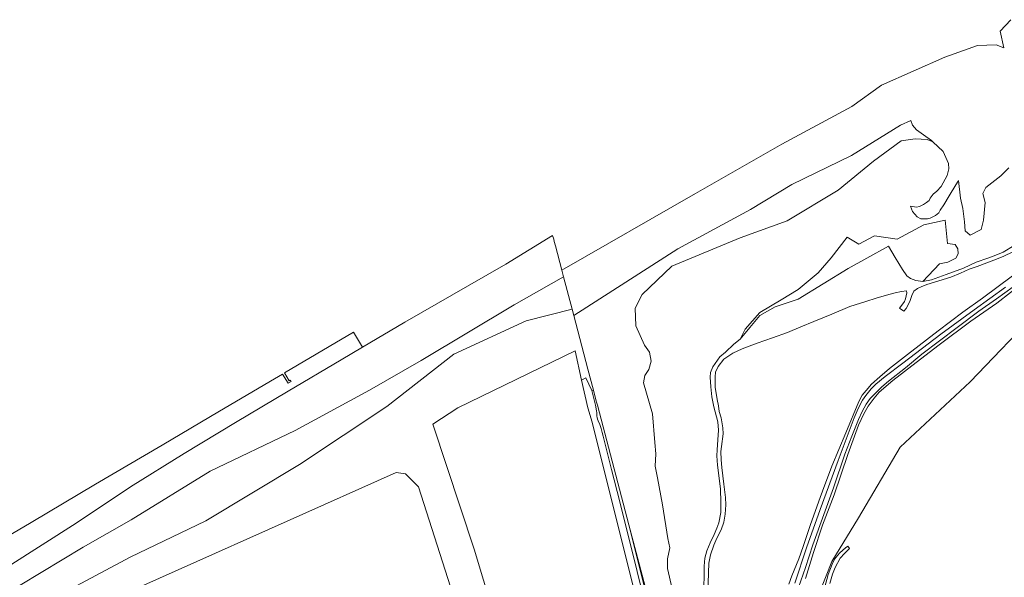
# Model space of a CAD drawing. Header units: metres. Extents: x 152737 to 157444, y 374779 to 378487.
# Tile 48 of 95: x 153723 to 154199, y 377918 to 378188. Entities that reach past the tile are written whole.
import ezdxf

# ---------------------------------------------------------------- set-up
doc = ezdxf.new("R2010")
doc.units = ezdxf.units.M
for name, color, linetype, lineweight in [('B-XX-OG-TERREIN_CULTUURSCHEIDING-GV', 7, 'Continuous', 18), ('B-XX-OG-TERREIN_ONBEGROEID-GV', 7, 'Continuous', 18), ('B-XX-OG-WATER-GV', 130, 'Continuous', 18), ('B-XX-OG-WATER_SLOOT-GV', 120, 'Continuous', 18), ('B-XX-OG-WEG-GV', 7, 'Continuous', 18)]:
    doc.layers.add(name, color=color, linetype=linetype, lineweight=lineweight)

msp = doc.modelspace()

# ---------------------------------------------------------------- linework, layer by layer
at = {"layer": 'B-XX-OG-TERREIN_CULTUURSCHEIDING-GV'}
for points in [[(154202.531, 378187.898), (154197.346, 378182.265), (154199.144, 378174.328), (154195.399, 378175.676), (154186.408, 378175.376), (154170.526, 378169.835), (154139.959, 378156.207), (154125.518, 378145.945), (154091.655, 378127.674), (154050, 378103.712), (153985.297, 378066.716)], [(154040.541, 377904.682), (154036.458, 377922.282), (154036.372, 377926.981), (154037.591, 377932.269), (154036.569, 377936.763), (154034.014, 377953.075), (154031.517, 377966.191), (154030.474, 377971.813), (154030.74, 377977.835), (154030.264, 377983.279), (154029.257, 377997.175), (154024.847, 378012.137), (154025.533, 378015.722), (154027.361, 378018.576), (154028.605, 378022.547), (154027.77, 378027.045), (154025.265, 378030.384), (154021.145, 378039.709), (154020.799, 378048.353), (154024.253, 378054.809), (154038.479, 378068.608), (154071.509, 378082.375), (154094.3, 378090.502), (154119.034, 378105.433), (154136.076, 378119.471), (154149.434, 378129.307), (154156.188, 378130.181), (154162.021, 378129.912), (154164.739, 378128.817), (154164.043, 378129.466), (154160.236, 378132.12), (154156.903, 378134.596), (154154.89, 378136.813), (154154.097, 378139.053), (154149.201, 378136.9), (154125.486, 378122.2), (154096.623, 378108.052), (154076.585, 378096.108), (154041.472, 378076.999), (153991.091, 378044.696), (153997.9, 378018.814), (154000.591, 378008.584), (154001.974, 378003.33), (154002.511, 378001.289), (154017.73, 377943.442), (154017.73, 377943.441), (154017.736, 377943.419), (154022.694, 377924.571), (154030.069, 377896.538)], [(154201.572, 378116.158), (154197.693, 378112.326), (154190.463, 378106.741), (154189.014, 378103.706), (154190.033, 378099.4), (154189.219, 378090.803), (154188.12, 378086.275), (154182.766, 378083.599), (154180.432, 378085.657), (154180.157, 378089.98), (154179.334, 378096.567), (154178.098, 378101.438), (154177.174, 378110.072), (154176.988, 378109.754), (154175.899, 378107.888), (154172.615, 378102.567), (154170.062, 378098.293), (154168.325, 378095.725), (154167.69, 378094.492), (154166.025, 378093.053), (154163.418, 378091.784), (154162.108, 378091.478), (154158.914, 378091.513), (154157.206, 378092.422), (154154.998, 378095.011), (154153.917, 378097.622), (154156.836, 378097.206), (154158.242, 378097.42), (154160.197, 378098.395), (154161.776, 378099.363), (154162.978, 378100.419), (154163.428, 378101.46), (154164.989, 378103.462), (154166.653, 378104.901), (154168.866, 378107.196), (154171.776, 378112.416), (154172.561, 378115.719), (154172.419, 378118.346), (154169.777, 378124.122), (154164.739, 378128.817), (154162.021, 378129.912), (154156.188, 378130.181), (154149.434, 378129.307), (154136.076, 378119.471), (154119.034, 378105.433), (154094.3, 378090.502), (154071.509, 378082.375), (154038.479, 378068.608), (154024.253, 378054.809), (154020.799, 378048.353), (154021.145, 378039.709), (154025.265, 378030.384), (154027.77, 378027.045), (154028.605, 378022.547), (154027.361, 378018.576), (154025.533, 378015.722), (154024.847, 378012.137), (154029.257, 377997.175), (154030.264, 377983.279), (154030.74, 377977.835), (154030.474, 377971.813), (154031.517, 377966.191), (154034.014, 377953.075), (154036.569, 377936.763), (154037.591, 377932.269), (154036.372, 377926.981), (154036.458, 377922.282), (154040.541, 377904.682)], [(154053.728, 377904.904), (154054.122, 377918.379), (154054.178, 377923.38), (154054.516, 377927.2), (154055.471, 377930.796), (154057.045, 377934.673), (154059.013, 377938.775), (154060.249, 377941.809), (154061.205, 377944.393), (154062.161, 377949.45), (154062.273, 377954.226), (154062.106, 377960.79), (154060.588, 377972.365), (154060.251, 377976.859), (154060.419, 377979.781), (154060.757, 377984.613), (154061.15, 377989.164), (154060.757, 377993.266), (154058.879, 378000.48), (154057.837, 378005.297), (154057.359, 378010.245), (154056.988, 378014.952), (154057.229, 378017.145), (154058.314, 378019.836), (154060.555, 378023.17), (154061.809, 378024.674), (154064.505, 378026.93), (154068.517, 378030.878), (154071.589, 378033.322), (154073.95, 378038.088), (154081.156, 378046.208), (154091.344, 378052.375), (154099.608, 378057.297), (154109.344, 378065.443), (154115.57, 378072.685), (154123.263, 378082.577), (154128.94, 378079.17), (154136.612, 378083.281), (154147.515, 378081.612), (154160.334, 378088.536), (154170.761, 378090.928), (154171.881, 378079.523), (154175.551, 378079.039), (154176.864, 378076.919), (154177.016, 378074.647), (154175.904, 378072.476), (154171.964, 378070.608), (154168.024, 378069.699), (154159.861, 378061.165), (154164.044, 378062.034), (154171.269, 378064.586), (154179.635, 378067.681), (154185.779, 378070.554), (154191.336, 378072.465), (154195.265, 378073.941), (154198.795, 378075.347), (154204.169, 378078.556)], [(153713.103, 377908.016), (153753.775, 377932.669), (153776.954, 377945.86), (153815.192, 377969.374), (153856.313, 377989.103), (153892.33, 378008.63), (153917.265, 378023.015), (153962.309, 378049.845), (153986.165, 378063.418), (153985.297, 378066.716), (153982.207, 378078.464), (153981.653, 378080.568), (153981.38, 378081.606), (153980.878, 378083.515), (153958.265, 378069.614), (153932.096, 378054.573), (153909.403, 378041.532), (153888.874, 378029.352), (153878.595, 378023.249), (153853.041, 378008.043), (153827.491, 377992.934), (153802.696, 377977.995), (153776.768, 377961.783), (153750.468, 377944.289), (153717.535, 377923.311)], [(153666.361, 377862.872), (153729.116, 377902.457), (153776.547, 377927.841), (153813.148, 377945.268), (153858.385, 377972.586), (153900.736, 378000.702), (153933.106, 378026.007), (153968.112, 378042.103), (153990.284, 378047.765), (153986.165, 378063.418), (153962.309, 378049.845), (153917.265, 378023.015), (153892.33, 378008.63), (153856.313, 377989.103), (153815.192, 377969.374), (153776.954, 377945.86), (153753.775, 377932.669), (153713.103, 377908.016)], [(153966.395, 377853.407), (153942.956, 377931.591), (153922.887, 377992.113), (153935.079, 378000), (153991.694, 378027.56), (153994.906, 378013.44), (153996.984, 378014.53), (153999.813, 378008.448), (154000.591, 378008.584), (153997.9, 378018.814), (153991.091, 378044.696), (153990.284, 378047.765), (153968.112, 378042.103), (153933.106, 378026.007), (153900.736, 378000.702), (153858.385, 377972.586), (153813.148, 377945.268), (153776.547, 377927.841), (153729.116, 377902.457)], [(154216.524, 378047.769), (154182.834, 378012.592), (154149.041, 377980.983), (154128.819, 377946.804), (154115.885, 377925.659), (154110.032, 377910.91)], [(154035.65, 377850.359), (154000, 377993.032), (153997.963, 378000), (153994.906, 378013.44), (153991.694, 378027.56), (153935.079, 378000), (153922.887, 377992.113), (153942.956, 377931.591), (153966.395, 377853.407)], [(154027.98, 377895.274), (154021.734, 377920.771), (154013.411, 377954.472), (154009.284, 377970.26), (154005.637, 377985.097), (154005.38, 377986.27), (154004.894, 377988.179), (154004.332, 377990.066), (154003.694, 377991.929), (154002.953, 377993.823), (154002.65, 377994.552), (154002.423, 377995.308), (154002.274, 377996.083), (154002.204, 377996.869), (154002.214, 377997.659), (154002.074, 377998.596), (154001.618, 378001.276), (153999.813, 378008.448), (153996.984, 378014.53), (153994.906, 378013.44), (153997.963, 378000), (154000, 377993.032), (154035.65, 377850.359)], [(153943.02, 377877.168), (153916.044, 377961.816), (153909.788, 377968.076), (153905.178, 377968.736), (153747.073, 377898.147)], [(153747.073, 377898.147), (153905.178, 377968.736), (153909.788, 377968.076), (153916.044, 377961.816), (153943.02, 377877.168)], [(154112.378, 377912.83), (154114.164, 377919.311), (154116.05, 377924.336), (154117.241, 377926.717), (154119.697, 377929.774), (154121.186, 377931.196), (154122.509, 377932.353), (154123.634, 377933.08), (154124.394, 377931.923), (154121.98, 377929.609), (154119.962, 377927.294), (154117.58, 377922.831), (154116.224, 377919.557), (154114.967, 377915.028)]]:
    msp.add_lwpolyline(points, dxfattribs=at)
at = {"layer": 'B-XX-OG-TERREIN_ONBEGROEID-GV'}
for points in [[(154204.169, 378078.556), (154198.795, 378075.347), (154195.265, 378073.941), (154191.336, 378072.465), (154185.779, 378070.554), (154179.635, 378067.681), (154171.269, 378064.586), (154164.044, 378062.034), (154159.861, 378061.165), (154156.493, 378061.6), (154153.939, 378062.631), (154152.255, 378063.934), (154150.028, 378066.921), (154146.606, 378072.73), (154143.346, 378078.269), (154132.916, 378072.405), (154123.815, 378067.411), (154099.552, 378052.685), (154094.348, 378050.931), (154088.455, 378048.925), (154081.119, 378044.789), (154076.229, 378038.899), (154071.589, 378033.322), (154068.517, 378030.878), (154064.505, 378026.93), (154061.809, 378024.674), (154060.555, 378023.17), (154058.314, 378019.836), (154057.229, 378017.145), (154056.988, 378014.952), (154057.359, 378010.245), (154057.837, 378005.297), (154058.879, 378000.48), (154060.757, 377993.266), (154061.15, 377989.164), (154060.757, 377984.613), (154060.419, 377979.781), (154060.251, 377976.859), (154060.588, 377972.365), (154062.106, 377960.79), (154062.273, 377954.226), (154062.161, 377949.45), (154061.205, 377944.393), (154060.249, 377941.809), (154059.013, 377938.775), (154057.045, 377934.673), (154055.471, 377930.796), (154054.516, 377927.2), (154054.178, 377923.38), (154054.122, 377918.379), (154053.728, 377904.904)], [(154055.657, 377900.859), (154056.435, 377924.852), (154057.174, 377928.896), (154058.77, 377933.604), (154060.289, 377936.99), (154062.391, 377941.036), (154063.715, 377944.733), (154064.338, 377948.624), (154064.61, 377953.021), (154064.415, 377956.562), (154063.753, 377963.049), (154062.741, 377971.103), (154062.352, 377974.878), (154062.196, 377978.847), (154062.507, 377981.337), (154063.365, 377987.398), (154063.131, 377990.316), (154062.353, 377995.142), (154061.496, 377998.332), (154061.038, 378000.949), (154060.395, 378004.122), (154059.494, 378009.995), (154059.458, 378015.083), (154059.587, 378017.227), (154060.917, 378019.971), (154063.748, 378023.615), (154067.995, 378026.445), (154072.499, 378028.546), (154079.791, 378031.376), (154087.255, 378033.991), (154094.419, 378036.478), (154100.939, 378039.265), (154107.202, 378041.751), (154115.953, 378045.353), (154124.661, 378049.04), (154132.36, 378051.565), (154137.353, 378053.065), (154142.432, 378054.593), (154146.588, 378055.69), (154149.618, 378056.382), (154151.993, 378056.589), (154152.139, 378055.742), (154151.517, 378052.814), (154151.042, 378051.518), (154149.727, 378049.784), (154148.613, 378048.196), (154150.695, 378046.753), (154151.864, 378048.141), (154153.015, 378050.258), (154153.727, 378052.047), (154154.659, 378054.421), (154155.645, 378056.429), (154157.38, 378057.78), (154159.115, 378058.637), (154161.857, 378059.683), (154173.414, 378063.267), (154178.097, 378065.206), (154182.343, 378067.167), (154186.272, 378068.485), (154194.21, 378071.542), (154198.852, 378073.229), (154208.449, 378077.935)]]:
    msp.add_lwpolyline(points, dxfattribs=at)
at = {"layer": 'B-XX-OG-WATER-GV'}
msp.add_lwpolyline([(154017.736, 377943.419), (154024.25, 377917.718), (154026.791, 377906.942), (154034.392, 377876.322), (154037.654, 377863.403), (154042.863, 377843.034), (154047.377, 377825.028), (154054.03, 377800.257), (154054.067, 377799.89), (154054.183, 377799.54), (154054.371, 377799.222), (154054.623, 377798.953), (154054.927, 377798.744), (154055.268, 377798.605), (154055.693, 377798.541), (154055.835, 377798.6), (154030.069, 377896.538), (154022.694, 377924.571)], close=True, dxfattribs=at)
at = {"layer": 'B-XX-OG-WATER_SLOOT-GV'}
for points in [[(154210.267, 378069.111), (154188.848, 378053.109), (154179.322, 378046.335), (154167.354, 378037.318), (154152.52, 378025.906), (154143.848, 378019.006), (154139.096, 378015.017), (154135.117, 378011.467), (154132.476, 378008.439), (154130.531, 378006.132), (154129.025, 378003.125), (154122.704, 377987.966), (154115.906, 377971.735), (154111.326, 377959.763), (154110.293, 377956.606), (154105.637, 377943.519), (154102.071, 377932.882), (154099.979, 377927.025), (154096.512, 377918.731), (154095.137, 377914.681)], [(154098.058, 377915.201), (154103.704, 377932.334), (154110.318, 377950.903), (154118.897, 377974.547), (154126.748, 377995.268), (154128.653, 377999.702), (154130.709, 378003.713), (154132.369, 378006.014), (154135.006, 378009.255), (154137.235, 378011.567), (154141.779, 378015.269), (154150.319, 378021.612), (154168.653, 378035.643), (154184.686, 378047.431), (154199.953, 378058.425)], [(154199.953, 378058.425), (154184.686, 378047.431), (154168.653, 378035.643), (154150.319, 378021.612), (154141.779, 378015.269), (154137.235, 378011.567), (154135.006, 378009.255), (154132.369, 378006.014), (154130.709, 378003.713), (154128.653, 377999.702), (154126.748, 377995.268), (154118.897, 377974.547), (154110.318, 377950.903), (154103.704, 377932.334), (154098.058, 377915.201)], [(154203.598, 378058.547), (154195.542, 378052.865), (154186.997, 378046.748), (154176.498, 378038.892), (154159.42, 378026.021), (154151.523, 378019.419), (154143.341, 378012.883), (154140.054, 378010.269), (154134.483, 378004.49), (154132.545, 378001.829), (154130.552, 377998.316), (154128.778, 377994.452), (154125.52, 377986.374), (154122.133, 377977.584), (154116.754, 377961.379), (154106.76, 377933.665), (154103.128, 377922.742), (154099.862, 377913.113)], [(154099.862, 377913.113), (154103.128, 377922.742), (154106.76, 377933.665), (154116.754, 377961.379), (154122.133, 377977.584), (154125.52, 377986.374), (154128.778, 377994.452), (154130.552, 377998.316), (154132.545, 378001.829), (154134.483, 378004.49), (154140.054, 378010.269), (154143.341, 378012.883), (154151.523, 378019.419), (154159.42, 378026.021), (154176.498, 378038.892), (154186.997, 378046.748), (154195.542, 378052.865), (154203.598, 378058.547)], [(154103.206, 377917.434), (154107.019, 377930.063), (154111.389, 377943.27), (154117.081, 377957.92), (154123.676, 377977.483), (154128.81, 377991.626), (154131.336, 377997.065), (154133.537, 378000.866), (154136.376, 378004.678), (154138.736, 378007.56), (154145.444, 378013.217), (154156.637, 378021.937), (154167.761, 378030.584), (154183.091, 378042.005), (154195.703, 378050.751), (154208.926, 378060.998)], [(154024.25, 377917.718), (154017.736, 377943.419), (154017.73, 377943.441), (154017.73, 377943.442), (154002.511, 378001.289), (154001.974, 378003.33), (154000.591, 378008.584), (153999.813, 378008.448), (154001.618, 378001.276), (154002.074, 377998.596), (154002.214, 377997.659), (154002.204, 377996.869), (154002.274, 377996.083), (154002.423, 377995.308), (154002.65, 377994.552), (154002.953, 377993.823), (154003.694, 377991.929), (154004.332, 377990.066), (154004.894, 377988.179), (154005.38, 377986.27), (154005.637, 377985.097), (154009.284, 377970.26), (154013.411, 377954.472), (154021.734, 377920.771), (154027.98, 377895.274)]]:
    msp.add_lwpolyline(points, dxfattribs=at)
at = {"layer": 'B-XX-OG-WEG-GV'}
msp.add_lwpolyline([(153717.535, 377923.311), (153750.468, 377944.289), (153776.768, 377961.783), (153802.696, 377977.995), (153827.491, 377992.934), (153853.041, 378008.043), (153878.595, 378023.249), (153888.874, 378029.352), (153884.588, 378036.602), (153872.808, 378029.669), (153851.136, 378016.904), (153853.413, 378013.144), (153853.985, 378013.489), (153854.365, 378012.844), (153852.934, 378011.966), (153850.286, 378016.403), (153846.324, 378014.069), (153819.729, 377998.414), (153791.946, 377981.986), (153759.786, 377963.031), (153728.59, 377944.617), (153701.439, 377928.565)], dxfattribs=at)

doc.saveas('drawing.dxf')
